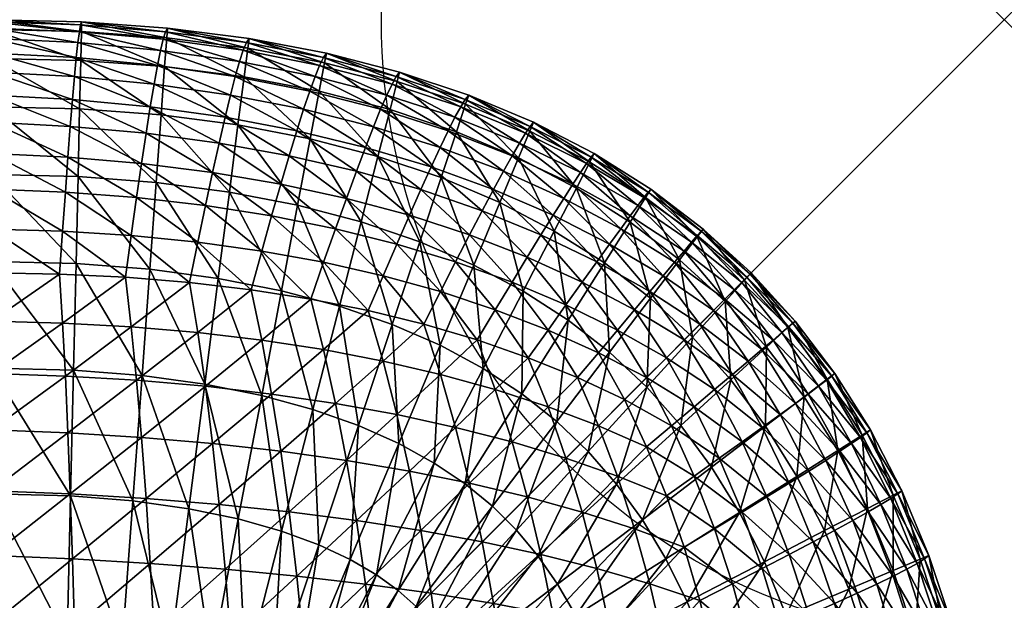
# Model space of a CAD drawing. Extents: x 0 to 18, y -48 to 0.
# Tile 57 of 57: x 17.21 to 18, y -0.466 to 0. Entities that reach past the tile are written whole.
import ezdxf

# ---------------------------------------------------------------- set-up
doc = ezdxf.new("R2010")
doc.units = 0
doc.header["$MEASUREMENT"] = 0
doc.header["$PDMODE"] = 35
doc.header["$PDSIZE"] = 1
for name, color, linetype in [('A-FURN-3-NODE', 7, 'Continuous'), ('A-FURN-3-ST-SI', 160, 'Continuous'), ('A-FURN-3-ST-TP', 150, 'Continuous')]:
    doc.layers.add(name, color=color, linetype=linetype)

msp = doc.modelspace()

# ---------------------------------------------------------------- linework, layer by layer
at = {"layer": 'A-FURN-3-NODE'}
msp.add_point((18, 0), dxfattribs=at)

# ---------------------------------------------------------------- meshes
at = {"layer": 'A-FURN-3-ST-SI'}
mesh = msp.add_polyface(dxfattribs=at)
corners = [(0.20322, -0.20321, 19.93728), (0.16794, -0.24184, 19.93728), (0.16794, -0.24184, 1.24694), (0.20322, -0.20321, 1.24694), (0.13603, -0.28382, 19.93728), (0.13603, -0.28382, 1.24694), (0.10748, -0.32917, 19.93728), (0.10748, -0.32917, 1.24694), (0.08229, -0.37788, 19.93728), (0.08229, -0.37788, 1.24694), (0.06046, -0.42994, 19.93728), (0.06046, -0.42994, 1.24694), (0.04199, -0.48536, 19.93728), (0.04199, -0.48536, 1.24694), (0.02687, -0.54414, 19.93728), (0.02687, -0.54414, 1.24694), (0.01511, -0.60628, 19.93728), (0.01511, -0.60628, 1.24694), (0.00671, -0.67178, 19.93728), (0.00671, -0.67178, 1.24694), (0.00168, -0.74063, 19.93728), (0.00168, -0.74063, 1.24694), (0, -0.81284, 19.93728), (0, -0.81284, 1.24694), (0.20322, -47.79679, 1.24694), (0.16794, -47.75816, 1.24694), (0.16794, -47.75816, 19.93728), (0.20322, -47.79679, 19.93728), (0.13603, -47.71618, 1.24694), (0.13603, -47.71618, 19.93728), (0.10748, -47.67083, 1.24694), (0.10748, -47.67083, 19.93728), (0.08229, -47.62213, 1.24694), (0.08229, -47.62213, 19.93728), (0.06046, -47.57006, 1.24694), (0.06046, -47.57006, 19.93728), (0.04199, -47.51464, 1.24694), (0.04199, -47.51464, 19.93728), (0.02687, -47.45586, 1.24694), (0.02687, -47.45586, 19.93728), (0.01511, -47.39372, 1.24694), (0.01511, -47.39372, 19.93728), (0.00671, -47.32822, 1.24694), (0.00671, -47.32822, 19.93728), (0.00168, -47.25937, 1.24694), (0.00168, -47.25937, 19.93728), (0, -47.18715, 1.24694), (0, -47.18715, 19.93728), (17.79678, -0.20321, 19.93728), (17.75816, -0.16795, 19.93728), (17.75816, -0.16795, 1.24694), (17.79678, -0.20321, 1.24694), (17.71617, -0.13604, 19.93728), (17.71617, -0.13604, 1.24694), (17.67084, -0.10748, 19.93728), (17.67084, -0.10748, 1.24694), (17.62213, -0.08229, 19.93728), (17.62213, -0.0823, 1.24694), (17.57007, -0.06046, 19.93728), (17.57007, -0.06046, 1.24694), (17.51465, -0.04198, 19.93728), (17.51465, -0.04198, 1.24694), (17.45586, -0.02687, 19.93728), (17.45586, -0.02687, 1.24694), (17.39372, -0.01511, 19.93728), (17.39372, -0.01511, 1.24694), (17.32823, -0.00672, 19.93728), (17.32822, -0.00672, 1.24694), (17.25937, -0.00169, 19.93728), (17.25937, -0.00169, 1.24694), (17.18715, 0, 19.93728), (17.18715, 0, 1.24694), (0.24184, -0.16795, 1.24694), (0.24184, -0.16795, 19.93728), (0.28383, -0.13604, 1.24694), (0.28383, -0.13604, 19.93728), (0.32916, -0.10748, 1.24694), (0.32916, -0.10748, 19.93728), (0.37787, -0.0823, 1.24694), (0.37787, -0.08229, 19.93728), (0.42993, -0.06046, 1.24694), (0.42993, -0.06046, 19.93728), (0.48535, -0.04198, 1.24694), (0.48535, -0.04198, 19.93728), (0.54414, -0.02687, 1.24694), (0.54414, -0.02687, 19.93728), (0.60628, -0.01511, 1.24694), (0.60628, -0.01511, 19.93728), (0.67178, -0.00672, 1.24694), (0.67177, -0.00672, 19.93728), (0.74063, -0.00169, 1.24694), (0.74063, -0.00169, 19.93728), (0.81285, 0, 1.24694), (0.81285, 0, 19.93728), (17.79678, -47.79679, 19.93728), (17.83206, -47.75816, 19.93728), (17.83206, -47.75816, 1.24694), (17.79678, -47.79679, 1.24694), (17.86397, -47.71618, 19.93728), (17.86397, -47.71618, 1.24694), (17.89252, -47.67083, 19.93728), (17.89252, -47.67083, 1.24694), (17.91771, -47.62213, 19.93728), (17.91771, -47.62213, 1.24694), (17.93954, -47.57006, 19.93728), (17.93954, -47.57006, 1.24694), (17.95801, -47.51464, 19.93728), (17.95801, -47.51464, 1.24694), (17.97313, -47.45586, 19.93728), (17.97313, -47.45586, 1.24694), (17.98489, -47.39372, 19.93728), (17.98489, -47.39372, 1.24694), (17.99329, -47.32822, 19.93728), (17.99329, -47.32822, 1.24694), (17.99832, -47.25937, 19.93728), (17.99832, -47.25937, 1.24694), (18, -47.18715, 19.93728), (18, -47.18715, 1.24694), (17.83206, -0.24184, 1.24694), (17.83206, -0.24184, 19.93728), (17.86397, -0.28382, 1.24694), (17.86397, -0.28382, 19.93728), (17.89252, -0.32917, 1.24694), (17.89252, -0.32917, 19.93728), (17.91771, -0.37788, 1.24694), (17.91771, -0.37788, 19.93728), (17.93954, -0.42994, 1.24694), (17.93954, -0.42994, 19.93728), (17.95801, -0.48536, 1.24694), (17.95801, -0.48536, 19.93728), (17.97313, -0.54414, 1.24694), (17.97313, -0.54414, 19.93728), (17.98489, -0.60628, 1.24694), (17.98489, -0.60628, 19.93728), (17.99329, -0.67178, 1.24694), (17.99329, -0.67178, 19.93728), (17.99832, -0.74063, 1.24694), (17.99832, -0.74063, 19.93728), (18, -0.81284, 1.24694), (18, -0.81284, 19.93728), (0.24184, -47.83206, 19.93728), (0.24184, -47.83206, 1.24694), (0.28383, -47.86396, 19.93728), (0.28383, -47.86396, 1.24694), (0.32916, -47.89252, 19.93728), (0.32916, -47.89252, 1.24694), (0.37787, -47.91771, 19.93728), (0.37787, -47.91771, 1.24694), (0.42993, -47.93954, 19.93728), (0.42993, -47.93954, 1.24694), (0.48535, -47.95801, 19.93728), (0.48535, -47.95801, 1.24694), (0.54414, -47.97313, 19.93728), (0.54414, -47.97313, 1.24694), (0.60628, -47.98489, 19.93728), (0.60628, -47.98489, 1.24694), (0.67177, -47.99328, 19.93728), (0.67178, -47.99328, 1.24694), (0.74063, -47.99832, 19.93728), (0.74063, -47.99832, 1.24694), (0.81285, -48, 19.93728), (0.81285, -48, 1.24694), (17.75816, -47.83206, 1.24694), (17.75816, -47.83206, 19.93728), (17.71617, -47.86396, 1.24694), (17.71617, -47.86396, 19.93728), (17.67084, -47.89252, 1.24694), (17.67084, -47.89252, 19.93728), (17.62213, -47.91771, 1.24694), (17.62213, -47.91771, 19.93728), (17.57007, -47.93954, 1.24694), (17.57007, -47.93954, 19.93728), (17.51465, -47.95801, 1.24694), (17.51465, -47.95801, 19.93728), (17.45586, -47.97313, 1.24694), (17.45586, -47.97313, 19.93728), (17.39372, -47.98489, 1.24694), (17.39372, -47.98489, 19.93728), (17.32822, -47.99328, 1.24694), (17.32823, -47.99328, 19.93728), (17.25937, -47.99832, 1.24694), (17.25937, -47.99832, 19.93728), (17.18715, -48, 1.24694), (17.18715, -48, 19.93728)]
mesh.append_faces([[corners[k] for k in face] for face in [(2, 1, 0), (2, 0, 3), (5, 4, 1), (5, 1, 2), (7, 6, 4), (7, 4, 5), (9, 8, 6), (9, 6, 7), (11, 10, 8), (11, 8, 9), (13, 12, 10), (13, 10, 11), (15, 14, 12), (15, 12, 13), (17, 16, 14), (17, 14, 15), (19, 18, 16), (19, 16, 17), (21, 20, 18), (21, 18, 19), (23, 22, 20), (23, 20, 21), (26, 25, 24), (26, 24, 27), (29, 28, 25), (29, 25, 26), (31, 30, 28), (31, 28, 29), (33, 32, 30), (33, 30, 31), (35, 34, 32), (35, 32, 33), (37, 36, 34), (37, 34, 35), (39, 38, 36), (39, 36, 37), (41, 40, 38), (41, 38, 39), (43, 42, 40), (43, 40, 41), (45, 44, 42), (45, 42, 43), (47, 46, 44), (47, 44, 45), (50, 49, 48), (50, 48, 51), (53, 52, 49), (53, 49, 50), (55, 54, 52), (55, 52, 53), (57, 56, 54), (57, 54, 55), (59, 58, 56), (59, 56, 57), (61, 60, 58), (61, 58, 59), (63, 62, 60), (63, 60, 61), (65, 64, 62), (65, 62, 63), (67, 66, 64), (67, 64, 65), (69, 68, 66), (69, 66, 67), (71, 70, 68), (71, 68, 69), (73, 72, 3), (73, 3, 0), (75, 74, 72), (75, 72, 73), (77, 76, 74), (77, 74, 75), (79, 78, 76), (79, 76, 77), (81, 80, 78), (81, 78, 79), (83, 82, 80), (83, 80, 81), (85, 84, 82), (85, 82, 83), (87, 86, 84), (87, 84, 85), (89, 88, 86), (89, 86, 87), (91, 90, 88), (91, 88, 89), (93, 92, 90), (93, 90, 91), (96, 95, 94), (96, 94, 97), (99, 98, 95), (99, 95, 96), (101, 100, 98), (101, 98, 99), (103, 102, 100), (103, 100, 101), (105, 104, 102), (105, 102, 103), (107, 106, 104), (107, 104, 105), (109, 108, 106), (109, 106, 107), (111, 110, 108), (111, 108, 109), (113, 112, 110), (113, 110, 111), (115, 114, 112), (115, 112, 113), (117, 116, 114), (117, 114, 115), (119, 118, 51), (119, 51, 48), (121, 120, 118), (121, 118, 119), (123, 122, 120), (123, 120, 121), (125, 124, 122), (125, 122, 123), (127, 126, 124), (127, 124, 125), (129, 128, 126), (129, 126, 127), (131, 130, 128), (131, 128, 129), (133, 132, 130), (133, 130, 131), (135, 134, 132), (135, 132, 133), (137, 136, 134), (137, 134, 135), (139, 138, 136), (139, 136, 137), (141, 140, 27), (141, 27, 24), (143, 142, 140), (143, 140, 141), (145, 144, 142), (145, 142, 143), (147, 146, 144), (147, 144, 145), (149, 148, 146), (149, 146, 147), (151, 150, 148), (151, 148, 149), (153, 152, 150), (153, 150, 151), (155, 154, 152), (155, 152, 153), (157, 156, 154), (157, 154, 155), (159, 158, 156), (159, 156, 157), (161, 160, 158), (161, 158, 159), (163, 162, 97), (163, 97, 94), (165, 164, 162), (165, 162, 163), (167, 166, 164), (167, 164, 165), (169, 168, 166), (169, 166, 167), (171, 170, 168), (171, 168, 169), (173, 172, 170), (173, 170, 171), (175, 174, 172), (175, 172, 173), (177, 176, 174), (177, 174, 175), (179, 178, 176), (179, 176, 177), (181, 180, 178), (181, 178, 179), (183, 182, 180), (183, 180, 181), (23, 46, 47), (23, 47, 22), (71, 92, 93), (71, 93, 70), (117, 138, 139), (117, 139, 116), (161, 182, 183), (161, 183, 160)]])
at = {"layer": 'A-FURN-3-ST-TP'}
mesh = msp.add_polyface(dxfattribs=at)
corners = [(17.18715, -0.16795, 20.50829), (0.81285, -0.20321, 20.54691), (17.18715, -0.20321, 20.54691), (17.18715, -0.13604, 20.4663), (0.81285, -0.16795, 20.50829), (17.18715, -0.10748, 20.42096), (0.81285, -0.13604, 20.4663), (17.18715, -0.08229, 20.37225), (0.81285, -0.10748, 20.42096), (17.18715, -0.06046, 20.32019), (0.81285, -0.08229, 20.37225), (17.18715, -0.04198, 20.26477), (0.81285, -0.06046, 20.32019), (17.18715, -0.02687, 20.20599), (0.81285, -0.04198, 20.26477), (17.18715, -0.01511, 20.14385), (0.81285, -0.02687, 20.20599), (17.18715, -0.00672, 20.07835), (0.81285, -0.01511, 20.14385), (17.18715, -0.00169, 20.0095), (0.81285, -0.00672, 20.07835), (17.18715, 0, 19.93728), (0.81285, -0.00169, 20.0095), (0.81285, -0.24184, 20.58218), (17.18715, -0.24184, 20.58218), (0.81285, -0.28382, 20.61409), (17.18715, -0.28382, 20.61409), (0.81285, -0.32917, 20.64264), (17.18715, -0.32917, 20.64264), (0.81285, -0.37788, 20.66783), (17.18715, -0.37788, 20.66783), (17.24409, -0.16962, 20.50676), (17.24173, -0.20406, 20.54607), (17.29463, -0.20657, 20.54355), (17.24631, -0.1384, 20.46424), (17.29921, -0.17313, 20.50371), (17.24838, -0.11039, 20.41851), (17.25029, -0.08558, 20.36958), (17.25204, -0.06397, 20.31744), (17.25365, -0.04557, 20.26209), (17.2551, -0.03039, 20.20354), (17.25639, -0.01839, 20.14179), (17.25754, -0.00962, 20.07682), (17.25853, -0.00405, 20.00866), (17.25937, -0.00169, 19.93728), (17.24409, -0.24337, 20.5805), (17.24631, -0.28589, 20.61172), (17.24838, -0.33161, 20.63974), (17.25029, -0.38055, 20.66455)]
mesh.append_faces([[corners[k] for k in face] for face in [(0, 1, 2), (3, 4, 0), (5, 6, 3), (7, 8, 5), (9, 10, 7), (11, 12, 9), (13, 14, 11), (15, 16, 13), (17, 18, 15), (19, 20, 17), (21, 22, 19), (23, 24, 2), (25, 26, 24), (27, 28, 26), (29, 30, 28), (31, 32, 33), (0, 2, 32), (0, 32, 31), (34, 31, 35), (3, 0, 31), (3, 31, 34), (5, 3, 34), (5, 34, 36), (7, 5, 36), (7, 36, 37), (9, 7, 37), (9, 37, 38), (11, 9, 38), (11, 38, 39), (13, 11, 39), (13, 39, 40), (15, 13, 40), (15, 40, 41), (17, 15, 41), (17, 41, 42), (19, 17, 42), (19, 42, 43), (21, 19, 43), (21, 43, 44), (45, 33, 32), (24, 45, 32), (24, 32, 2), (26, 46, 45), (26, 45, 24), (28, 47, 46), (28, 46, 26), (30, 48, 47), (30, 47, 28)]])
mesh = msp.add_polyface(dxfattribs=at)
corners = [(17.32314, -0.07639, 0.9442), (17.38484, -0.08441, 0.9442), (17.37793, -0.13831, 0.87433), (17.31917, -0.13059, 0.87433), (17.32596, -0.03768, 1.02959), (17.38977, -0.04591, 1.02959), (17.32765, -0.01446, 1.1305), (17.39273, -0.02281, 1.1305), (17.32822, -0.00672, 1.24694), (17.25774, -0.07153, 0.9442), (17.25647, -0.12585, 0.87433), (17.25864, -0.03272, 1.02959), (17.25919, -0.00945, 1.1305), (17.25937, -0.00169, 1.24694), (17.18715, -0.06986, 0.9442), (17.18715, -0.12421, 0.87433), (17.18715, -0.03105, 1.02959), (17.18715, -0.00776, 1.1305), (17.18715, 0, 1.24694), (0.81447, -0.06985, 0.9442), (0.81357, -0.03104, 1.02959), (0.81303, -0.00776, 1.1305), (0.81285, 0, 1.24694), (17.38513, -0.40061, 0.75789), (17.34537, -0.3924, 0.75789), (17.35818, -0.2923, 0.78118), (17.36905, -0.2076, 0.81999), (17.31407, -0.20027, 0.81999), (17.30785, -0.28544, 0.78118), (17.30048, -0.38609, 0.75789), (17.25485, -0.1957, 0.81999), (17.25285, -0.28107, 0.78118), (17.2505, -0.38196, 0.75789), (17.18715, -0.19407, 0.81999), (17.18715, -0.27946, 0.78118), (17.18715, -0.38038, 0.75789), (0.81573, -0.12417, 0.87433), (0.81737, -0.19402, 0.81999), (0.81935, -0.27938, 0.78118)]
mesh.append_faces([[corners[k] for k in face] for face in [(0, 1, 2), (0, 2, 3), (4, 5, 1), (4, 1, 0), (6, 7, 5), (6, 5, 4), (8, 7, 6), (9, 0, 3), (9, 3, 10), (11, 4, 0), (11, 0, 9), (12, 6, 4), (12, 4, 11), (13, 8, 6), (13, 6, 12), (14, 9, 10), (14, 10, 15), (16, 11, 9), (16, 9, 14), (17, 12, 11), (17, 11, 16), (18, 13, 12), (18, 12, 17), (19, 14, 15), (20, 16, 14), (21, 17, 16), (22, 18, 17), (23, 24, 25), (26, 27, 3), (26, 3, 2), (25, 28, 27), (25, 27, 26), (24, 29, 28), (24, 28, 25), (27, 30, 10), (27, 10, 3), (28, 31, 30), (28, 30, 27), (29, 32, 31), (29, 31, 28), (30, 33, 15), (30, 15, 10), (31, 34, 33), (31, 33, 30), (32, 35, 34), (32, 34, 31), (33, 36, 15), (34, 37, 33), (35, 38, 34)]])
mesh = msp.add_polyface(dxfattribs=at)
corners = [(17.29921, -0.17313, 20.50371), (17.29463, -0.20657, 20.54355), (17.34586, -0.21077, 20.53936), (17.35251, -0.17847, 20.49913), (17.24409, -0.16962, 20.50676), (17.3035, -0.14275, 20.46081), (17.35869, -0.14909, 20.456), (17.24631, -0.1384, 20.46424), (17.30746, -0.11543, 20.41485), (17.36441, -0.1226, 20.40997), (17.24838, -0.11039, 20.41851), (17.31113, -0.09115, 20.36584), (17.36967, -0.09901, 20.36103), (17.25029, -0.08558, 20.36958), (17.31448, -0.06992, 20.31378), (17.25204, -0.06397, 20.31744), (17.31754, -0.05176, 20.25866), (17.37448, -0.07832, 20.3092), (17.25365, -0.04557, 20.26209), (17.32028, -0.03664, 20.20049), (17.37883, -0.06054, 20.25446), (17.2551, -0.03039, 20.20354), (17.32272, -0.02458, 20.13927), (17.38274, -0.04565, 20.19683), (17.25639, -0.01839, 20.14179), (17.32486, -0.01557, 20.07499), (17.38617, -0.03366, 20.1363), (17.25754, -0.00962, 20.07682), (17.32669, -0.00962, 20.00766), (17.38914, -0.02457, 20.07286), (17.25853, -0.00405, 20.00866), (17.32823, -0.00672, 19.93728), (17.39166, -0.01839, 20.00652), (17.25937, -0.00169, 19.93728), (17.29921, -0.24642, 20.57699), (17.35251, -0.251, 20.57165), (17.3035, -0.28932, 20.60737), (17.35869, -0.29413, 20.60104), (17.30746, -0.33527, 20.6347), (17.36441, -0.34016, 20.62753), (17.31113, -0.38428, 20.65898), (17.24409, -0.24337, 20.5805), (17.24631, -0.28589, 20.61172), (17.24838, -0.33161, 20.63974), (17.25029, -0.38055, 20.66455)]
mesh.append_faces([[corners[k] for k in face] for face in [(0, 1, 2), (0, 2, 3), (4, 1, 0), (5, 0, 3), (5, 3, 6), (7, 0, 5), (8, 5, 6), (8, 6, 9), (10, 7, 5), (10, 5, 8), (11, 8, 9), (11, 9, 12), (13, 10, 8), (13, 8, 11), (14, 11, 12), (15, 13, 11), (15, 11, 14), (16, 14, 17), (18, 15, 14), (18, 14, 16), (19, 16, 20), (21, 18, 16), (21, 16, 19), (22, 19, 23), (24, 21, 19), (24, 19, 22), (25, 22, 26), (27, 24, 22), (27, 22, 25), (28, 25, 29), (30, 27, 25), (30, 25, 28), (31, 28, 32), (33, 30, 28), (33, 28, 31), (34, 35, 2), (34, 2, 1), (36, 37, 35), (36, 35, 34), (38, 39, 37), (38, 37, 36), (40, 39, 38), (41, 34, 1), (42, 36, 34), (42, 34, 41), (43, 38, 36), (43, 36, 42), (44, 38, 43)]])
mesh = msp.add_polyface(dxfattribs=at)
corners = [(17.42593, -0.10916, 20.35515), (17.47189, -0.14336, 20.39653), (17.4799, -0.1216, 20.3482), (17.36967, -0.09901, 20.36103), (17.36441, -0.1226, 20.40997), (17.41922, -0.13191, 20.40386), (17.48715, -0.10245, 20.29729), (17.53159, -0.13634, 20.34019), (17.53984, -0.11817, 20.28996), (17.43204, -0.08916, 20.3037), (17.37448, -0.07832, 20.3092), (17.31448, -0.06992, 20.31378), (17.49365, -0.08588, 20.24377), (17.54716, -0.10245, 20.23729), (17.43755, -0.07191, 20.2495), (17.37883, -0.06054, 20.25446), (17.31754, -0.05176, 20.25866), (17.49937, -0.07191, 20.18767), (17.55357, -0.08916, 20.18217), (17.44243, -0.0574, 20.19255), (17.38274, -0.04565, 20.19683), (17.32028, -0.03664, 20.20049), (17.50433, -0.06054, 20.12896), (17.55907, -0.07832, 20.12461), (17.4467, -0.04565, 20.13286), (17.38617, -0.03366, 20.1363), (17.32272, -0.02458, 20.13927), (17.50853, -0.05176, 20.06766), (17.45036, -0.03664, 20.07041), (17.38914, -0.02457, 20.07286), (17.32486, -0.01557, 20.07499), (17.51196, -0.04558, 20.00377), (17.56364, -0.06992, 20.06461), (17.45341, -0.03039, 20.00522), (17.39166, -0.01839, 20.00652), (17.32669, -0.00962, 20.00766), (17.51465, -0.04198, 19.93728), (17.56732, -0.06397, 20.00217), (17.45586, -0.02687, 19.93728), (17.39372, -0.01511, 19.93728), (17.32823, -0.00672, 19.93728)]
mesh.append_faces([[corners[k] for k in face] for face in [(0, 1, 2), (3, 4, 5), (3, 5, 0), (6, 2, 7), (6, 7, 8), (9, 0, 2), (9, 2, 6), (10, 3, 0), (10, 0, 9), (11, 3, 10), (12, 6, 8), (12, 8, 13), (14, 9, 6), (14, 6, 12), (15, 10, 9), (15, 9, 14), (16, 10, 15), (17, 12, 13), (17, 13, 18), (19, 14, 12), (19, 12, 17), (20, 15, 14), (20, 14, 19), (21, 15, 20), (22, 17, 18), (22, 18, 23), (24, 19, 17), (24, 17, 22), (25, 20, 19), (25, 19, 24), (26, 20, 25), (27, 22, 23), (28, 24, 22), (28, 22, 27), (29, 25, 24), (29, 24, 28), (30, 25, 29), (31, 27, 32), (33, 28, 27), (33, 27, 31), (34, 29, 28), (34, 28, 33), (35, 29, 34), (36, 31, 37), (38, 33, 31), (38, 31, 36), (39, 34, 33), (39, 33, 38), (40, 34, 39)]])
mesh = msp.add_polyface(dxfattribs=at)
corners = [(17.49724, -0.10966, 0.9442), (17.54797, -0.12674, 0.9442), (17.53079, -0.17829, 0.87433), (17.4837, -0.16228, 0.87433), (17.50691, -0.07206, 1.02959), (17.56024, -0.08992, 1.02959), (17.51271, -0.04951, 1.1305), (17.56761, -0.06783, 1.1305), (17.51465, -0.04198, 1.24694), (17.44287, -0.09552, 0.9442), (17.43277, -0.14891, 0.87433), (17.45009, -0.05738, 1.02959), (17.45442, -0.0345, 1.1305), (17.45586, -0.02687, 1.24694), (17.38484, -0.08441, 0.9442), (17.37793, -0.13831, 0.87433), (17.38977, -0.04591, 1.02959), (17.39273, -0.02281, 1.1305), (17.39372, -0.01511, 1.24694), (17.32822, -0.00672, 1.24694), (17.5135, -0.45792, 0.75789), (17.54245, -0.35571, 0.78118), (17.56728, -0.37252, 0.78118), (17.51405, -0.34, 0.78118), (17.54707, -0.26127, 0.81999), (17.49608, -0.44535, 0.75789), (17.5087, -0.24458, 0.81999), (17.48169, -0.32558, 0.78118), (17.47502, -0.43307, 0.75789), (17.44978, -0.42132, 0.75789), (17.46631, -0.22994, 0.81999), (17.44504, -0.31264, 0.78118), (17.41991, -0.41038, 0.75789), (17.41977, -0.21755, 0.81999), (17.4039, -0.30146, 0.78118), (17.38513, -0.40061, 0.75789), (17.36905, -0.2076, 0.81999), (17.35818, -0.2923, 0.78118)]
mesh.append_faces([[corners[k] for k in face] for face in [(0, 1, 2), (0, 2, 3), (4, 5, 1), (4, 1, 0), (6, 7, 5), (6, 5, 4), (8, 7, 6), (9, 0, 3), (9, 3, 10), (11, 4, 0), (11, 0, 9), (12, 6, 4), (12, 4, 11), (13, 8, 6), (13, 6, 12), (14, 9, 10), (14, 10, 15), (16, 11, 9), (16, 9, 14), (17, 12, 11), (17, 11, 16), (18, 13, 12), (18, 12, 17), (19, 18, 17), (20, 21, 22), (21, 23, 24), (25, 23, 21), (24, 26, 2), (23, 27, 26), (23, 26, 24), (28, 29, 27), (28, 27, 23), (26, 30, 3), (26, 3, 2), (27, 31, 30), (27, 30, 26), (29, 32, 31), (29, 31, 27), (30, 33, 10), (30, 10, 3), (31, 34, 33), (31, 33, 30), (32, 35, 34), (32, 34, 31), (33, 36, 15), (33, 15, 10), (34, 37, 36), (34, 36, 33), (35, 37, 34)]])
mesh = msp.add_polyface(dxfattribs=at)
corners = [(17.58098, -0.15336, 20.3311), (17.57083, -0.17268, 20.37821), (17.6171, -0.19054, 20.36721), (17.62808, -0.17268, 20.32095), (17.53159, -0.13634, 20.34019), (17.52243, -0.15695, 20.38798), (17.63785, -0.15695, 20.27255), (17.6729, -0.19428, 20.30973), (17.59006, -0.13634, 20.28172), (17.53984, -0.11817, 20.28996), (17.64641, -0.14336, 20.22202), (17.6832, -0.18, 20.26248), (17.69212, -0.16772, 20.21324), (17.59808, -0.1216, 20.23003), (17.54716, -0.10245, 20.23729), (17.65373, -0.13191, 20.16935), (17.69969, -0.15741, 20.16202), (17.60503, -0.10917, 20.17606), (17.55357, -0.08916, 20.18217), (17.65984, -0.1226, 20.11454), (17.70587, -0.14909, 20.10881), (17.6109, -0.09901, 20.1198), (17.55907, -0.07832, 20.12461), (17.66472, -0.11543, 20.05759), (17.71068, -0.14275, 20.05362), (17.61571, -0.09115, 20.06125), (17.56364, -0.06992, 20.06461), (17.50853, -0.05176, 20.06766), (17.66838, -0.11039, 19.9985), (17.71411, -0.1384, 19.99644), (17.61946, -0.08558, 20.00041), (17.56732, -0.06397, 20.00217), (17.51196, -0.04558, 20.00377), (17.67084, -0.10748, 19.93728), (17.71617, -0.13604, 19.93728), (17.62213, -0.08229, 19.93728), (17.57007, -0.06046, 19.93728), (17.51465, -0.04198, 19.93728)]
mesh.append_faces([[corners[k] for k in face] for face in [(0, 1, 2), (0, 2, 3), (4, 5, 1), (4, 1, 0), (6, 3, 7), (8, 0, 3), (8, 3, 6), (9, 4, 0), (9, 0, 8), (10, 6, 11), (10, 11, 12), (13, 8, 6), (13, 6, 10), (14, 9, 8), (14, 8, 13), (15, 10, 12), (15, 12, 16), (17, 13, 10), (17, 10, 15), (18, 14, 13), (18, 13, 17), (19, 15, 16), (19, 16, 20), (21, 17, 15), (21, 15, 19), (22, 18, 17), (22, 17, 21), (23, 19, 20), (23, 20, 24), (25, 21, 19), (25, 19, 23), (26, 22, 21), (26, 21, 25), (27, 22, 26), (28, 23, 24), (28, 24, 29), (30, 25, 23), (30, 23, 28), (31, 26, 25), (31, 25, 30), (32, 26, 31), (33, 28, 29), (33, 29, 34), (35, 30, 28), (35, 28, 33), (36, 31, 30), (36, 30, 35), (37, 31, 36)]])
mesh = msp.add_polyface(dxfattribs=at)
corners = [(17.71588, -0.22356, 0.9442), (17.71304, -0.29494, 0.87433), (17.68301, -0.26683, 0.87433), (17.67896, -0.19516, 0.9442), (17.64999, -0.24114, 0.87433), (17.69963, -0.16232, 1.02959), (17.63873, -0.16954, 0.9442), (17.61377, -0.21781, 0.87433), (17.65657, -0.13506, 1.02959), (17.66727, -0.11438, 1.1305), (17.71204, -0.14261, 1.1305), (17.67084, -0.10748, 1.24694), (17.71617, -0.13604, 1.24694), (17.59511, -0.14672, 0.9442), (17.5741, -0.19683, 0.87433), (17.61012, -0.11092, 1.02959), (17.61913, -0.08945, 1.1305), (17.62213, -0.0823, 1.24694), (17.54797, -0.12674, 0.9442), (17.53079, -0.17829, 0.87433), (17.56024, -0.08992, 1.02959), (17.56761, -0.06783, 1.1305), (17.57007, -0.06046, 1.24694), (17.51465, -0.04198, 1.24694), (17.70946, -0.40125, 0.81999), (17.68874, -0.3727, 0.81999), (17.74033, -0.32558, 0.87433), (17.66594, -0.34653, 0.81999), (17.62569, -0.43027, 0.78118), (17.60835, -0.40959, 0.78118), (17.64073, -0.32246, 0.81999), (17.58907, -0.39044, 0.78118), (17.61278, -0.30027, 0.81999), (17.56728, -0.37252, 0.78118), (17.58167, -0.27987, 0.81999), (17.54245, -0.35571, 0.78118), (17.54707, -0.26127, 0.81999)]
mesh.append_faces([[corners[k] for k in face] for face in [(0, 1, 2), (3, 0, 2), (3, 2, 4), (5, 0, 3), (6, 3, 4), (6, 4, 7), (8, 5, 3), (8, 3, 6), (9, 10, 5), (9, 5, 8), (11, 12, 10), (11, 10, 9), (13, 6, 7), (13, 7, 14), (15, 8, 6), (15, 6, 13), (16, 9, 8), (16, 8, 15), (17, 11, 9), (17, 9, 16), (18, 13, 14), (18, 14, 19), (20, 15, 13), (20, 13, 18), (21, 16, 15), (21, 15, 20), (22, 17, 16), (22, 16, 21), (23, 22, 21), (24, 25, 26), (25, 27, 1), (28, 29, 27), (28, 27, 25), (27, 30, 2), (27, 2, 1), (29, 31, 30), (29, 30, 27), (30, 32, 4), (30, 4, 2), (31, 33, 32), (31, 32, 30), (32, 34, 7), (32, 7, 4), (33, 35, 34), (33, 34, 32), (34, 36, 14), (34, 14, 7), (35, 36, 34), (36, 19, 14)]])
mesh = msp.add_polyface(dxfattribs=at)
corners = [(17.50136, -0.2055, 20.47622), (17.48946, -0.23344, 20.51668), (17.53395, -0.24436, 20.50577), (17.54732, -0.21818, 20.46554), (17.45357, -0.19466, 20.48538), (17.44327, -0.22421, 20.52592), (17.40395, -0.18565, 20.49302), (17.3954, -0.21665, 20.53348), (17.35251, -0.17847, 20.49913), (17.34586, -0.21077, 20.53936), (17.51236, -0.18001, 20.43332), (17.46312, -0.16772, 20.44225), (17.4119, -0.15741, 20.44981), (17.35869, -0.14909, 20.456), (17.52243, -0.15695, 20.38798), (17.5596, -0.19428, 20.42302), (17.47189, -0.14336, 20.39653), (17.41922, -0.13191, 20.40386), (17.36441, -0.1226, 20.40997), (17.4799, -0.1216, 20.3482), (17.53159, -0.13634, 20.34019), (17.42593, -0.10916, 20.35515), (17.50136, -0.2739, 20.54462), (17.54732, -0.28458, 20.53195), (17.51236, -0.3168, 20.57012), (17.52243, -0.36214, 20.59317), (17.5596, -0.32711, 20.55584), (17.45357, -0.26474, 20.55546), (17.46312, -0.30787, 20.58241), (17.47189, -0.3536, 20.60676), (17.40395, -0.2571, 20.56447), (17.4119, -0.30032, 20.59272), (17.41922, -0.34627, 20.61821), (17.35251, -0.251, 20.57165), (17.35869, -0.29413, 20.60104), (17.36441, -0.34016, 20.62753), (17.36967, -0.38909, 20.65112)]
mesh.append_faces([[corners[k] for k in face] for face in [(0, 1, 2), (0, 2, 3), (4, 5, 1), (4, 1, 0), (6, 7, 5), (6, 5, 4), (8, 9, 7), (8, 7, 6), (10, 0, 3), (11, 4, 0), (11, 0, 10), (12, 6, 4), (12, 4, 11), (13, 8, 6), (13, 6, 12), (14, 10, 15), (16, 11, 10), (16, 10, 14), (17, 12, 11), (17, 11, 16), (18, 13, 12), (18, 12, 17), (19, 16, 14), (19, 14, 20), (21, 17, 16), (22, 23, 2), (22, 2, 1), (24, 23, 22), (25, 26, 24), (27, 22, 1), (27, 1, 5), (28, 24, 22), (28, 22, 27), (29, 25, 24), (29, 24, 28), (30, 27, 5), (30, 5, 7), (31, 28, 27), (31, 27, 30), (32, 29, 28), (32, 28, 31), (33, 30, 7), (33, 7, 9), (34, 31, 30), (34, 30, 33), (35, 32, 31), (35, 31, 34), (36, 32, 35)]])
mesh = msp.add_polyface(dxfattribs=at)
corners = [(17.7032, -0.23267, 20.34156), (17.68945, -0.24902, 20.38386), (17.72878, -0.27123, 20.36805), (17.74304, -0.25696, 20.32691), (17.71541, -0.21818, 20.29744), (17.75565, -0.24436, 20.28408), (17.7261, -0.2055, 20.25148), (17.76656, -0.23344, 20.23957), (17.6832, -0.18, 20.26248), (17.73526, -0.19466, 20.2037), (17.77579, -0.22421, 20.19339), (17.69212, -0.16772, 20.21324), (17.74289, -0.18565, 20.15408), (17.78336, -0.21665, 20.14553), (17.69969, -0.15741, 20.16202), (17.74901, -0.17847, 20.10263), (17.78923, -0.21077, 20.09599), (17.70587, -0.14909, 20.10881), (17.75359, -0.17313, 20.04934), (17.79343, -0.20657, 20.04476), (17.71068, -0.14275, 20.05362), (17.75664, -0.16962, 19.99423), (17.79594, -0.20406, 19.99186), (17.71411, -0.1384, 19.99644), (17.75816, -0.16795, 19.93728), (17.79678, -0.20321, 19.93728), (17.71617, -0.13604, 19.93728), (17.78183, -0.28458, 20.29744), (17.79449, -0.2739, 20.25149), (17.80534, -0.26474, 20.2037), (17.81435, -0.2571, 20.15408), (17.82152, -0.251, 20.10263), (17.82687, -0.24642, 20.04934), (17.83038, -0.24336, 19.99423), (17.83206, -0.24184, 19.93728), (17.85091, -0.29413, 20.10881), (17.85725, -0.28932, 20.05362), (17.8616, -0.28589, 19.99644), (17.86397, -0.28382, 19.93728)]
mesh.append_faces([[corners[k] for k in face] for face in [(0, 1, 2), (0, 2, 3), (4, 0, 3), (4, 3, 5), (6, 4, 5), (6, 5, 7), (8, 4, 6), (9, 6, 7), (9, 7, 10), (11, 8, 6), (11, 6, 9), (12, 9, 10), (12, 10, 13), (14, 11, 9), (14, 9, 12), (15, 12, 13), (15, 13, 16), (17, 14, 12), (17, 12, 15), (18, 15, 16), (18, 16, 19), (20, 17, 15), (20, 15, 18), (21, 18, 19), (21, 19, 22), (23, 20, 18), (23, 18, 21), (24, 21, 22), (24, 22, 25), (26, 23, 21), (26, 21, 24), (27, 5, 3), (28, 7, 5), (29, 10, 7), (29, 7, 28), (30, 13, 10), (30, 10, 29), (31, 16, 13), (31, 13, 30), (32, 19, 16), (32, 16, 31), (33, 22, 19), (33, 19, 32), (34, 25, 22), (34, 22, 33), (35, 31, 30), (36, 32, 31), (37, 33, 32), (38, 34, 33)]])
mesh = msp.add_polyface(dxfattribs=at)
corners = [(17.71588, -0.22356, 0.9442), (17.74968, -0.25481, 0.9442), (17.71304, -0.29494, 0.87433), (17.73938, -0.19267, 1.02959), (17.77585, -0.22614, 1.02959), (17.75346, -0.17413, 1.1305), (17.79155, -0.20895, 1.1305), (17.75816, -0.16795, 1.24694), (17.79678, -0.20321, 1.24694), (17.69963, -0.16232, 1.02959), (17.71204, -0.14261, 1.1305), (17.71617, -0.13604, 1.24694), (17.78046, -0.28895, 0.9442), (17.74033, -0.32558, 0.87433), (17.80913, -0.26278, 1.02959), (17.82632, -0.24707, 1.1305), (17.83206, -0.24184, 1.24694), (17.80833, -0.3261, 0.9442), (17.76508, -0.35898, 0.87433), (17.83925, -0.30261, 1.02959), (17.85779, -0.28852, 1.1305), (17.86397, -0.28382, 1.24694), (17.83339, -0.36639, 0.9442), (17.78741, -0.39535, 0.87433), (17.86624, -0.34571, 1.02959), (17.88594, -0.33331, 1.1305), (17.89252, -0.32917, 1.24694), (17.85565, -0.40997, 0.9442), (17.80739, -0.43493, 0.87433), (17.89012, -0.39214, 1.02959), (17.91081, -0.38144, 1.1305), (17.91771, -0.37788, 1.24694), (17.93237, -0.43294, 1.1305), (17.72829, -0.43258, 0.81999), (17.70946, -0.40125, 0.81999), (17.68874, -0.3727, 0.81999)]
mesh.append_faces([[corners[k] for k in face] for face in [(0, 1, 2), (3, 4, 1), (3, 1, 0), (5, 6, 4), (5, 4, 3), (7, 8, 6), (7, 6, 5), (9, 3, 0), (10, 5, 3), (10, 3, 9), (11, 7, 5), (11, 5, 10), (1, 12, 13), (1, 13, 2), (4, 14, 12), (4, 12, 1), (6, 15, 14), (6, 14, 4), (8, 16, 15), (8, 15, 6), (12, 17, 18), (12, 18, 13), (14, 19, 17), (14, 17, 12), (15, 20, 19), (15, 19, 14), (16, 21, 20), (16, 20, 15), (17, 22, 23), (17, 23, 18), (19, 24, 22), (19, 22, 17), (20, 25, 24), (20, 24, 19), (21, 26, 25), (21, 25, 20), (22, 27, 28), (22, 28, 23), (24, 29, 27), (24, 27, 22), (25, 30, 29), (25, 29, 24), (26, 31, 30), (26, 30, 25), (31, 32, 30), (33, 34, 18), (33, 18, 23), (34, 13, 18), (35, 2, 13)]])
mesh = msp.add_polyface(dxfattribs=at)
corners = [(17.67419, -0.26718, 20.42431), (17.65739, -0.28719, 20.46294), (17.69518, -0.30482, 20.44531), (17.71281, -0.28719, 20.40752), (17.63373, -0.24902, 20.43958), (17.61792, -0.27123, 20.4789), (17.59143, -0.23267, 20.45332), (17.57678, -0.25696, 20.49317), (17.54732, -0.21818, 20.46554), (17.53395, -0.24436, 20.50577), (17.68945, -0.24902, 20.38386), (17.64816, -0.22878, 20.39829), (17.60487, -0.21054, 20.41134), (17.5596, -0.19428, 20.42302), (17.51236, -0.18001, 20.43332), (17.66121, -0.21054, 20.355), (17.7032, -0.23267, 20.34156), (17.6171, -0.19054, 20.36721), (17.57083, -0.17268, 20.37821), (17.52243, -0.15695, 20.38798), (17.6729, -0.19428, 20.30973), (17.71541, -0.21818, 20.29744), (17.62808, -0.17268, 20.32095), (17.6832, -0.18, 20.26248), (17.63785, -0.15695, 20.27255), (17.67419, -0.32581, 20.48294), (17.71281, -0.34261, 20.46294), (17.68945, -0.36627, 20.50111), (17.63373, -0.31054, 20.50111), (17.64816, -0.35184, 20.52134), (17.59143, -0.29681, 20.51745), (17.60487, -0.33879, 20.53959), (17.61708, -0.38291, 20.55959), (17.54732, -0.28458, 20.53195), (17.5596, -0.32711, 20.55584), (17.57083, -0.37192, 20.57745), (17.51236, -0.3168, 20.57012), (17.52243, -0.36214, 20.59317)]
mesh.append_faces([[corners[k] for k in face] for face in [(0, 1, 2), (0, 2, 3), (4, 5, 1), (4, 1, 0), (6, 7, 5), (6, 5, 4), (8, 9, 7), (8, 7, 6), (10, 0, 3), (11, 4, 0), (11, 0, 10), (12, 6, 4), (12, 4, 11), (13, 8, 6), (13, 6, 12), (14, 8, 13), (15, 11, 10), (15, 10, 16), (17, 12, 11), (17, 11, 15), (18, 13, 12), (18, 12, 17), (19, 13, 18), (20, 15, 16), (20, 16, 21), (22, 17, 15), (22, 15, 20), (23, 20, 21), (24, 20, 23), (25, 26, 2), (25, 2, 1), (27, 26, 25), (28, 25, 1), (28, 1, 5), (29, 27, 25), (29, 25, 28), (30, 28, 5), (30, 5, 7), (31, 29, 28), (31, 28, 30), (32, 29, 31), (33, 30, 7), (33, 7, 9), (34, 31, 30), (34, 30, 33), (35, 31, 34), (36, 34, 33), (37, 35, 34)]])
mesh = msp.add_polyface(dxfattribs=at)
corners = [(17.68945, -0.24902, 20.38386), (17.71281, -0.28719, 20.40752), (17.72878, -0.27123, 20.36805), (17.73282, -0.32581, 20.42432), (17.69518, -0.30482, 20.44531), (17.71281, -0.34261, 20.46294), (17.75099, -0.31054, 20.38386), (17.76732, -0.29681, 20.34156), (17.74304, -0.25696, 20.32691), (17.78183, -0.28458, 20.29744), (17.79449, -0.2739, 20.25149), (17.75565, -0.24436, 20.28408), (17.75099, -0.36627, 20.43958), (17.77121, -0.35184, 20.39828), (17.78946, -0.33879, 20.355), (17.80573, -0.32711, 20.30973), (17.81999, -0.3168, 20.26248), (17.83229, -0.30787, 20.21324), (17.80534, -0.26474, 20.2037), (17.84259, -0.30032, 20.16202), (17.81435, -0.2571, 20.15408), (17.85091, -0.29413, 20.10881), (17.85725, -0.28932, 20.05362), (17.82152, -0.251, 20.10263), (17.8616, -0.28589, 19.99644), (17.82687, -0.24642, 20.04934), (17.86397, -0.28382, 19.93728), (17.83038, -0.24336, 19.99423), (17.80946, -0.38291, 20.36721), (17.82733, -0.37193, 20.32095), (17.84305, -0.36214, 20.27256), (17.85664, -0.3536, 20.22202), (17.86809, -0.34628, 20.16935), (17.8774, -0.34016, 20.11454), (17.88458, -0.33527, 20.05759), (17.88962, -0.33161, 19.9985), (17.89252, -0.32917, 19.93728), (17.90099, -0.38909, 20.1198), (17.90886, -0.38428, 20.06125), (17.91443, -0.38055, 20.00041), (17.91771, -0.37788, 19.93728), (17.68945, -0.36627, 20.50111), (17.72878, -0.38207, 20.4789)]
mesh.append_faces([[corners[k] for k in face] for face in [(0, 1, 2), (3, 1, 4), (3, 4, 5), (6, 2, 1), (6, 1, 3), (7, 8, 2), (7, 2, 6), (9, 8, 7), (10, 11, 9), (12, 3, 5), (13, 6, 3), (13, 3, 12), (14, 7, 6), (14, 6, 13), (15, 9, 7), (15, 7, 14), (16, 10, 9), (16, 9, 15), (17, 18, 10), (17, 10, 16), (19, 20, 18), (19, 18, 17), (21, 20, 19), (22, 23, 21), (24, 25, 22), (26, 27, 24), (28, 14, 13), (29, 15, 14), (30, 16, 15), (30, 15, 29), (31, 17, 16), (31, 16, 30), (32, 19, 17), (32, 17, 31), (33, 21, 19), (33, 19, 32), (34, 22, 21), (34, 21, 33), (35, 24, 22), (35, 22, 34), (36, 26, 24), (36, 24, 35), (37, 33, 32), (38, 34, 33), (39, 35, 34), (40, 36, 35), (40, 35, 39), (41, 42, 5)]])
mesh = msp.add_polyface(dxfattribs=at)
corners = [(0.81285, -0.42994, 20.68967), (17.18715, -0.42994, 20.68967), (17.18715, -0.37788, 20.66783), (0.81285, -0.48536, 20.70814), (17.18715, -0.48536, 20.70814), (0.81285, -0.54414, 20.72326), (17.18715, -0.54414, 20.72326), (0.81285, -0.60628, 20.73501), (17.18715, -0.60628, 20.73501), (17.4799, -0.40192, 20.62852), (17.53159, -0.40993, 20.61379), (17.52243, -0.36214, 20.59317), (17.47189, -0.3536, 20.60676), (17.48715, -0.45284, 20.64768), (17.49365, -0.50636, 20.66424), (17.53984, -0.46017, 20.63195), (17.42593, -0.39497, 20.64096), (17.41922, -0.34627, 20.61821), (17.43204, -0.44643, 20.66096), (17.43755, -0.50063, 20.67821), (17.44243, -0.55757, 20.69272), (17.49937, -0.56246, 20.67822), (17.4467, -0.61726, 20.70448), (17.36967, -0.38909, 20.65112), (17.37448, -0.44093, 20.6718), (17.37883, -0.49567, 20.68959), (17.38274, -0.5533, 20.70448), (17.38617, -0.61383, 20.71647), (17.31113, -0.38428, 20.65898), (17.36441, -0.34016, 20.62753), (17.31448, -0.43635, 20.6802), (17.31754, -0.49146, 20.69837), (17.32028, -0.54964, 20.71348), (17.32272, -0.61086, 20.72555), (17.25029, -0.38055, 20.66455), (17.30746, -0.33527, 20.6347), (17.25204, -0.43269, 20.68615), (17.25365, -0.48803, 20.70455), (17.2551, -0.54658, 20.71974), (17.25639, -0.60834, 20.73173)]
mesh.append_faces([[corners[k] for k in face] for face in [(0, 1, 2), (3, 4, 1), (5, 6, 4), (7, 8, 6), (9, 10, 11), (9, 11, 12), (13, 10, 9), (14, 15, 13), (16, 9, 12), (16, 12, 17), (18, 13, 9), (18, 9, 16), (19, 14, 13), (19, 13, 18), (20, 21, 14), (20, 14, 19), (22, 21, 20), (23, 16, 17), (24, 18, 16), (24, 16, 23), (25, 19, 18), (25, 18, 24), (26, 20, 19), (26, 19, 25), (27, 20, 26), (28, 23, 29), (30, 24, 23), (30, 23, 28), (31, 25, 24), (31, 24, 30), (32, 26, 25), (32, 25, 31), (33, 26, 32), (34, 28, 35), (36, 30, 28), (36, 28, 34), (37, 31, 30), (37, 30, 36), (38, 32, 31), (38, 31, 37), (39, 32, 38), (1, 36, 34), (1, 34, 2), (4, 37, 36), (4, 36, 1), (6, 38, 37), (6, 37, 4), (8, 38, 6)]])
mesh = msp.add_polyface(dxfattribs=at)
corners = [(17.75099, -0.36627, 20.43958), (17.71281, -0.34261, 20.46294), (17.72878, -0.38207, 20.4789), (17.7032, -0.40856, 20.51745), (17.74304, -0.42322, 20.49317), (17.68945, -0.36627, 20.50111), (17.71541, -0.45268, 20.53195), (17.75565, -0.46604, 20.50577), (17.7261, -0.49864, 20.54462), (17.73526, -0.54642, 20.55546), (17.76656, -0.51055, 20.51668), (17.66121, -0.39513, 20.53959), (17.64816, -0.35184, 20.52134), (17.6729, -0.44039, 20.55584), (17.6832, -0.48765, 20.57012), (17.69212, -0.53689, 20.58241), (17.69969, -0.58811, 20.59272), (17.74289, -0.59605, 20.56447), (17.61708, -0.38291, 20.55959), (17.62808, -0.42918, 20.57745), (17.63785, -0.47757, 20.59317), (17.64641, -0.52811, 20.60676), (17.65373, -0.58078, 20.61821), (17.57083, -0.37192, 20.57745), (17.60487, -0.33879, 20.53959), (17.58098, -0.41901, 20.59676), (17.59006, -0.46841, 20.61379), (17.59808, -0.52009, 20.62852), (17.60503, -0.57406, 20.64096), (17.53159, -0.40993, 20.61379), (17.52243, -0.36214, 20.59317), (17.53984, -0.46017, 20.63195), (17.54716, -0.51284, 20.64768), (17.55357, -0.56796, 20.66096), (17.48715, -0.45284, 20.64768), (17.49365, -0.50636, 20.66424), (17.49937, -0.56246, 20.67822), (17.50433, -0.62116, 20.68959)]
mesh.append_faces([[corners[k] for k in face] for face in [(0, 1, 2), (3, 4, 2), (3, 2, 5), (6, 7, 4), (6, 4, 3), (8, 7, 6), (9, 10, 8), (11, 3, 5), (11, 5, 12), (13, 6, 3), (13, 3, 11), (14, 8, 6), (14, 6, 13), (15, 9, 8), (15, 8, 14), (16, 17, 9), (16, 9, 15), (18, 11, 12), (19, 13, 11), (19, 11, 18), (20, 14, 13), (20, 13, 19), (21, 15, 14), (21, 14, 20), (22, 16, 15), (22, 15, 21), (23, 18, 24), (25, 19, 18), (25, 18, 23), (26, 20, 19), (26, 19, 25), (27, 21, 20), (27, 20, 26), (28, 22, 21), (28, 21, 27), (29, 25, 23), (29, 23, 30), (31, 26, 25), (31, 25, 29), (32, 27, 26), (32, 26, 31), (33, 28, 27), (33, 27, 32), (34, 31, 29), (35, 32, 31), (36, 33, 32), (36, 32, 35), (37, 33, 36)]])
mesh = msp.add_polyface(dxfattribs=at)
corners = [(17.76732, -0.40856, 20.45332), (17.75099, -0.36627, 20.43958), (17.72878, -0.38207, 20.4789), (17.74304, -0.42322, 20.49317), (17.78946, -0.39513, 20.41134), (17.77121, -0.35184, 20.39828), (17.80946, -0.38291, 20.36721), (17.82733, -0.37193, 20.32095), (17.78946, -0.33879, 20.355), (17.78183, -0.45269, 20.46554), (17.75565, -0.46604, 20.50577), (17.80573, -0.44039, 20.42302), (17.82733, -0.42918, 20.37821), (17.84663, -0.41902, 20.33111), (17.86366, -0.40993, 20.28172), (17.84305, -0.36214, 20.27256), (17.87839, -0.40192, 20.23003), (17.85664, -0.3536, 20.22202), (17.89084, -0.39497, 20.17606), (17.86809, -0.34628, 20.16935), (17.79449, -0.49864, 20.47622), (17.76656, -0.51055, 20.51668), (17.81999, -0.48765, 20.43332), (17.84305, -0.47757, 20.38798), (17.86366, -0.46841, 20.34019), (17.88184, -0.46017, 20.28996), (17.80534, -0.54643, 20.48538), (17.77579, -0.55674, 20.52592), (17.83229, -0.53689, 20.44225), (17.85664, -0.52811, 20.39653), (17.87839, -0.52009, 20.34821), (17.81435, -0.59605, 20.49302), (17.84259, -0.58811, 20.44981), (17.86809, -0.58078, 20.40385), (17.89084, -0.57406, 20.35515), (17.7261, -0.49864, 20.54462), (17.73526, -0.54642, 20.55546), (17.74289, -0.59605, 20.56447)]
mesh.append_faces([[corners[k] for k in face] for face in [(0, 1, 2), (0, 2, 3), (4, 5, 1), (4, 1, 0), (6, 5, 4), (7, 8, 6), (9, 0, 3), (9, 3, 10), (11, 4, 0), (11, 0, 9), (12, 6, 4), (12, 4, 11), (13, 7, 6), (13, 6, 12), (14, 15, 7), (14, 7, 13), (16, 17, 15), (16, 15, 14), (18, 19, 17), (18, 17, 16), (20, 9, 10), (20, 10, 21), (22, 11, 9), (22, 9, 20), (23, 12, 11), (23, 11, 22), (24, 13, 12), (24, 12, 23), (25, 14, 13), (25, 13, 24), (26, 20, 21), (26, 21, 27), (28, 22, 20), (28, 20, 26), (29, 23, 22), (29, 22, 28), (30, 24, 23), (30, 23, 29), (31, 26, 27), (32, 28, 26), (32, 26, 31), (33, 29, 28), (33, 28, 32), (34, 30, 29), (34, 29, 33), (35, 21, 10), (36, 27, 21), (37, 27, 36)]])
mesh = msp.add_polyface(dxfattribs=at)
corners = [(17.90099, -0.38909, 20.1198), (17.86809, -0.34628, 20.16935), (17.89084, -0.39497, 20.17606), (17.90886, -0.38428, 20.06125), (17.8774, -0.34016, 20.11454), (17.91443, -0.38055, 20.00041), (17.88458, -0.33527, 20.05759), (17.89755, -0.45284, 20.23729), (17.87839, -0.40192, 20.23003), (17.86366, -0.40993, 20.28172), (17.88184, -0.46017, 20.28996), (17.91084, -0.44643, 20.18217), (17.92168, -0.44093, 20.12461), (17.93007, -0.43635, 20.06461), (17.93604, -0.43269, 20.00217), (17.93954, -0.42994, 19.93728), (17.91771, -0.37788, 19.93728), (17.89755, -0.51284, 20.29729), (17.86366, -0.46841, 20.34019), (17.87839, -0.52009, 20.34821), (17.91412, -0.50636, 20.24377), (17.92809, -0.50063, 20.18767), (17.93947, -0.49566, 20.12896), (17.94824, -0.49146, 20.06766), (17.95442, -0.48803, 20.00377), (17.95801, -0.48536, 19.93728), (17.91084, -0.56796, 20.3037), (17.89084, -0.57406, 20.35515), (17.92809, -0.56246, 20.2495), (17.9426, -0.55758, 20.19255), (17.95435, -0.5533, 20.13286), (17.96336, -0.54964, 20.07041), (17.96962, -0.54659, 20.00522), (17.97313, -0.54414, 19.93728), (17.93947, -0.62116, 20.25446), (17.95435, -0.61727, 20.19683), (17.96634, -0.61383, 20.13629), (17.97542, -0.61086, 20.07286), (17.9816, -0.60834, 20.00652), (17.98489, -0.60628, 19.93728)]
mesh.append_faces([[corners[k] for k in face] for face in [(0, 1, 2), (3, 4, 0), (5, 6, 3), (7, 8, 9), (7, 9, 10), (11, 2, 8), (11, 8, 7), (12, 0, 2), (12, 2, 11), (13, 3, 0), (13, 0, 12), (14, 5, 3), (14, 3, 13), (15, 16, 5), (15, 5, 14), (17, 10, 18), (17, 18, 19), (20, 7, 10), (20, 10, 17), (21, 11, 7), (21, 7, 20), (22, 12, 11), (22, 11, 21), (23, 13, 12), (23, 12, 22), (24, 14, 13), (24, 13, 23), (25, 15, 14), (25, 14, 24), (26, 17, 19), (26, 19, 27), (28, 20, 17), (28, 17, 26), (29, 21, 20), (29, 20, 28), (30, 22, 21), (30, 21, 29), (31, 23, 22), (31, 22, 30), (32, 24, 23), (32, 23, 31), (33, 25, 24), (33, 24, 32), (34, 28, 26), (35, 29, 28), (36, 30, 29), (37, 31, 30), (38, 32, 31), (39, 33, 32)]])
mesh = msp.add_polyface(dxfattribs=at)
corners = [(17.57985, -0.55262, 0.75789), (17.57063, -0.53185, 0.75789), (17.65604, -0.47807, 0.78118), (17.47643, -0.60612, 0.75013), (17.56113, -0.51398, 0.75789), (17.64146, -0.45292, 0.78118), (17.47209, -0.59389, 0.75013), (17.46841, -0.58443, 0.75013), (17.55116, -0.49832, 0.75789), (17.62569, -0.43027, 0.78118), (17.46516, -0.57684, 0.75013), (17.54031, -0.48412, 0.75789), (17.60835, -0.40959, 0.78118), (17.46179, -0.57011, 0.75013), (17.528, -0.47079, 0.75789), (17.58907, -0.39044, 0.78118), (17.45755, -0.5635, 0.75013), (17.5135, -0.45792, 0.75789), (17.56728, -0.37252, 0.78118), (17.45146, -0.55646, 0.75013), (17.49608, -0.44535, 0.75789), (17.54245, -0.35571, 0.78118), (17.44258, -0.54877, 0.75013), (17.47502, -0.43307, 0.75789), (17.51405, -0.34, 0.78118), (17.42999, -0.54046, 0.75013), (17.41296, -0.53179, 0.75013), (17.44978, -0.42132, 0.75789), (17.3909, -0.52316, 0.75013), (17.41991, -0.41038, 0.75789), (17.36348, -0.51503, 0.75013), (17.38513, -0.40061, 0.75789), (17.33055, -0.5079, 0.75013), (17.34537, -0.3924, 0.75789), (17.29199, -0.50221, 0.75013), (17.30048, -0.38609, 0.75789), (17.2478, -0.49837, 0.75013), (17.2505, -0.38196, 0.75789), (17.18715, -0.49682, 0.75013), (17.18715, -0.38038, 0.75789), (0.8217, -0.38027, 0.75789)]
mesh.append_faces([[corners[k] for k in face] for face in [(0, 1, 2), (3, 1, 0), (1, 4, 5), (6, 7, 4), (6, 4, 1), (4, 8, 9), (4, 9, 5), (7, 10, 8), (7, 8, 4), (8, 11, 12), (8, 12, 9), (10, 13, 11), (10, 11, 8), (11, 14, 15), (11, 15, 12), (13, 16, 14), (13, 14, 11), (14, 17, 18), (14, 18, 15), (16, 19, 17), (16, 17, 14), (17, 20, 21), (19, 22, 20), (19, 20, 17), (20, 23, 24), (22, 25, 23), (22, 23, 20), (25, 26, 27), (25, 27, 23), (26, 28, 29), (26, 29, 27), (28, 30, 31), (28, 31, 29), (30, 32, 33), (30, 33, 31), (32, 34, 35), (32, 35, 33), (34, 36, 37), (34, 37, 35), (36, 38, 39), (36, 39, 37), (38, 40, 39), (26, 13, 10), (26, 16, 13), (26, 19, 16), (26, 22, 19), (26, 25, 22), (26, 10, 7), (26, 7, 6)]])
mesh = msp.add_polyface(dxfattribs=at)
corners = [(17.85565, -0.40997, 0.9442), (17.87511, -0.45695, 0.9442), (17.825, -0.47797, 0.87433), (17.80739, -0.43493, 0.87433), (17.89012, -0.39214, 1.02959), (17.9109, -0.44195, 1.02959), (17.91081, -0.38144, 1.1305), (17.93237, -0.43294, 1.1305), (17.91771, -0.37788, 1.24694), (17.93954, -0.42994, 1.24694), (17.89174, -0.50745, 0.9442), (17.84018, -0.52464, 0.87433), (17.92856, -0.49518, 1.02959), (17.95065, -0.48782, 1.1305), (17.95801, -0.48536, 1.24694), (17.90547, -0.56154, 0.9442), (17.85284, -0.57507, 0.87433), (17.94305, -0.55187, 1.02959), (17.96561, -0.54607, 1.1305), (17.97313, -0.54414, 1.24694), (17.95438, -0.61205, 1.02959), (17.97726, -0.60772, 1.1305), (17.78517, -0.59248, 0.81999), (17.7739, -0.54673, 0.81999), (17.76057, -0.50499, 0.81999), (17.6929, -0.57373, 0.78118), (17.68182, -0.53801, 0.78118), (17.59715, -0.60564, 0.75789), (17.58876, -0.57703, 0.75789), (17.74533, -0.46703, 0.81999), (17.66948, -0.50626, 0.78118), (17.57985, -0.55262, 0.75789), (17.72829, -0.43258, 0.81999), (17.78741, -0.39535, 0.87433), (17.65604, -0.47807, 0.78118), (17.64146, -0.45292, 0.78118), (17.70946, -0.40125, 0.81999), (17.57063, -0.53185, 0.75789), (17.62569, -0.43027, 0.78118), (17.68874, -0.3727, 0.81999)]
mesh.append_faces([[corners[k] for k in face] for face in [(0, 1, 2), (0, 2, 3), (4, 5, 1), (4, 1, 0), (6, 7, 5), (6, 5, 4), (8, 9, 7), (1, 10, 11), (1, 11, 2), (5, 12, 10), (5, 10, 1), (7, 13, 12), (7, 12, 5), (9, 14, 13), (9, 13, 7), (10, 15, 16), (10, 16, 11), (12, 17, 15), (12, 15, 10), (13, 18, 17), (13, 17, 12), (14, 19, 18), (14, 18, 13), (18, 20, 17), (19, 21, 18), (22, 23, 11), (22, 11, 16), (23, 24, 2), (23, 2, 11), (25, 26, 24), (25, 24, 23), (27, 28, 26), (27, 26, 25), (24, 29, 3), (24, 3, 2), (26, 30, 29), (26, 29, 24), (28, 31, 30), (28, 30, 26), (29, 32, 33), (29, 33, 3), (30, 34, 32), (30, 32, 29), (31, 34, 30), (34, 35, 36), (34, 36, 32), (37, 35, 34), (35, 38, 39), (35, 39, 36)]])

doc.saveas('drawing.dxf')
